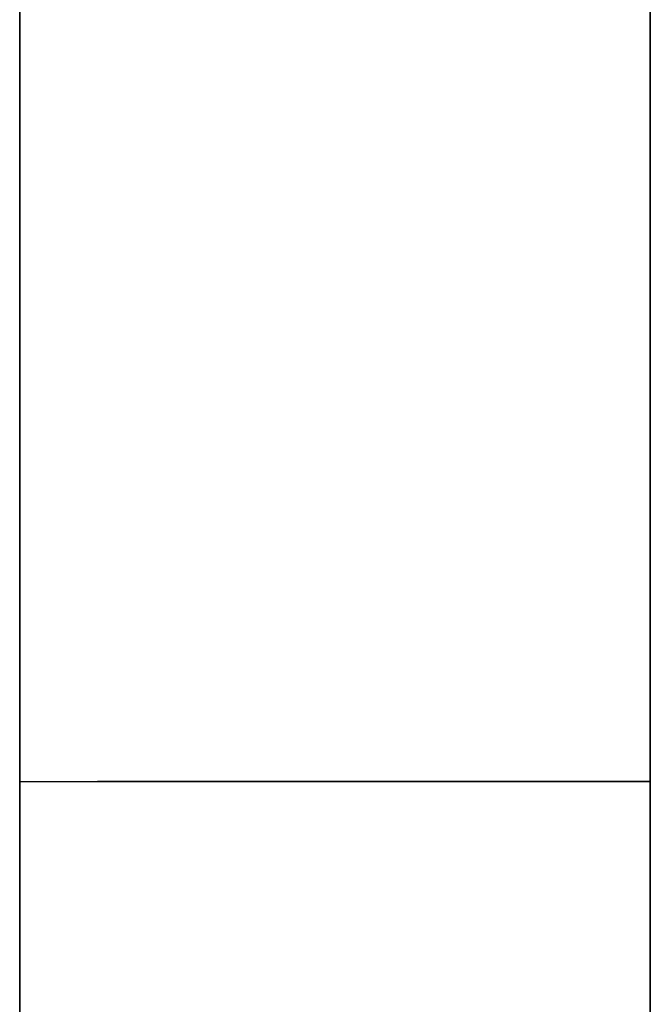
# Model space of a CAD drawing. Header units: millimetres. Extents: x 3988.763 to 3988.808, y 1707.567 to 1707.896.
# Tile 2 of 8: x 3988.763 to 3988.808, y 1707.732 to 1707.802. Entities that reach past the tile are written whole.
import ezdxf

# ---------------------------------------------------------------- set-up
doc = ezdxf.new("R2010")
doc.units = ezdxf.units.MM
doc.layers.add('SANINDUSA', color=3, linetype='Continuous')

msp = doc.modelspace()

# ---------------------------------------------------------------- linework, layer by layer
at = {"layer": 'SANINDUSA'}
for p, q in [((3988.762633, 1707.567484), (3988.762633, 1707.862484)), ((3988.807633, 1707.862484), (3988.807633, 1707.567484)), ((3988.762633, 1707.747484), (3988.768195, 1707.747484)), ((3988.762633, 1707.747484), (3988.785133, 1707.747484)), ((3988.807633, 1707.747484), (3988.768195, 1707.747484)), ((3988.785133, 1707.747484), (3988.807633, 1707.747484))]:
    msp.add_line(p, q, dxfattribs=at)
for points in [[(3988.762633, 1707.862484), (3988.762633, 1707.747484)], [(3988.807633, 1707.747484), (3988.807633, 1707.862484)], [(3988.762633, 1707.747484), (3988.762633, 1707.572484)], [(3988.807633, 1707.572484), (3988.807633, 1707.747484)]]:
    msp.add_open_spline(points, degree=1, dxfattribs=at)

doc.saveas('drawing.dxf')
